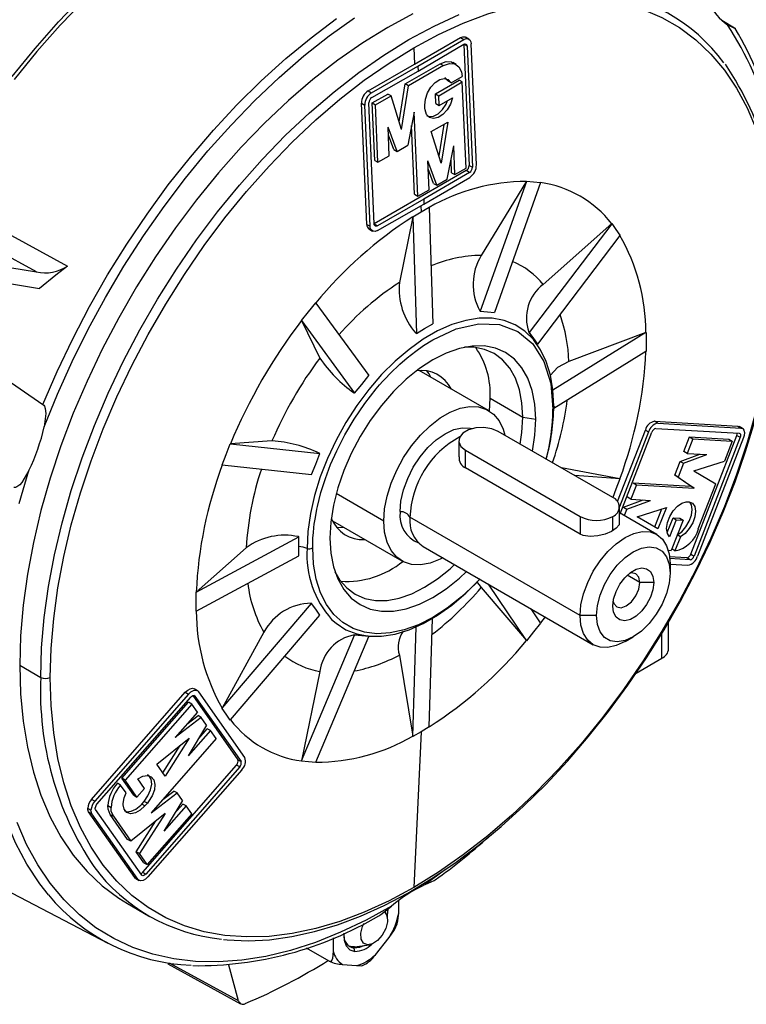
# Model space of a CAD drawing. Header units: inches. Extents: x 0 to 33, y 0 to 25.5.
# Tile 16 of 19: x 27.1 to 29.6, y 16.4 to 19.8. Entities that reach past the tile are written whole.
import ezdxf

# ---------------------------------------------------------------- set-up
doc = ezdxf.new("R2010")
doc.units = ezdxf.units.IN
doc.header["$LTSCALE"] = 3
doc.header["$MEASUREMENT"] = 0

msp = doc.modelspace()

# ---------------------------------------------------------------- linework, layer by layer
for p, q in [((29.5322, 19.7811), (29.5757, 19.7551)), ((28.4869, 19.6306), (28.6432, 19.7214)), ((28.498, 19.6241), (28.6543, 19.715)), ((28.4988, 19.6076), (28.655, 19.6985)), ((28.6432, 19.7214), (28.6543, 19.715)), ((28.6657, 19.6923), (28.6545, 19.6988)), ((28.6546, 19.6982), (28.6725, 19.2867)), ((28.6716, 19.7165), (28.6602, 19.7231)), ((28.6974, 19.2884), (28.6795, 19.7004)), ((28.4844, 19.6868), (28.4869, 19.6306)), ((28.6657, 19.6923), (28.6837, 19.2803)), ((28.3295, 19.5403), (28.4869, 19.6306)), ((28.4554, 19.5636), (28.5743, 19.6323)), ((28.5743, 19.6323), (28.5854, 19.6259)), ((28.6288, 19.6297), (28.6169, 19.6366)), ((28.3407, 19.5339), (28.498, 19.6241)), ((28.3414, 19.5174), (28.4988, 19.6076)), ((28.5854, 19.6259), (28.4665, 19.5571)), ((28.498, 19.6241), (28.4988, 19.6076)), ((28.4345, 19.4346), (28.4554, 19.5636)), ((28.4665, 19.5571), (28.4554, 19.5636)), ((28.5582, 19.5302), (28.6382, 19.5768)), ((28.5694, 19.5237), (28.6494, 19.5704)), ((28.6118, 19.568), (28.6007, 19.5744)), ((28.6118, 19.568), (28.6485, 19.5894)), ((28.6494, 19.5704), (28.6382, 19.5768)), ((28.6622, 19.2774), (28.6494, 19.5704)), ((28.3295, 19.5403), (28.3407, 19.5339)), ((28.3427, 19.499), (28.3957, 19.5293)), ((28.4068, 19.5228), (28.3957, 19.5293)), ((28.4425, 19.4089), (28.4665, 19.5571)), ((28.5597, 19.4968), (28.5582, 19.5302)), ((28.5582, 19.5302), (28.5694, 19.5237)), ((28.3244, 19.0859), (28.3065, 19.4979)), ((28.3065, 19.4979), (28.3176, 19.4915)), ((28.3496, 19.0874), (28.3316, 19.4995)), ((28.3513, 19.3037), (28.3427, 19.499)), ((28.3427, 19.499), (28.3539, 19.4926)), ((28.3539, 19.4926), (28.4068, 19.5228)), ((28.4425, 19.4089), (28.4068, 19.5228)), ((28.5597, 19.4968), (28.5708, 19.4904)), ((28.5708, 19.4904), (28.5694, 19.5237)), ((28.5708, 19.4904), (28.6157, 19.5165)), ((28.3355, 19.0795), (28.3176, 19.4915)), ((28.3624, 19.2973), (28.3539, 19.4926)), ((28.4853, 19.4678), (28.4635, 19.355)), ((28.498, 19.1819), (28.4853, 19.4678)), ((28.5223, 19.4814), (28.5219, 19.4917)), ((28.5439, 19.4014), (28.6, 19.434)), ((28.6, 19.434), (28.5775, 19.2938)), ((28.4272, 19.3342), (28.3966, 19.4169)), ((28.4009, 19.3192), (28.3966, 19.4169)), ((28.4868, 19.1883), (28.4765, 19.4221)), ((28.5775, 19.2938), (28.5439, 19.4014)), ((28.5866, 19.4262), (28.5694, 19.3196)), ((28.416, 19.3406), (28.3978, 19.3899)), ((28.416, 19.3406), (28.4272, 19.3342)), ((28.4272, 19.3342), (28.4635, 19.355)), ((28.5983, 19.24), (28.62, 19.3529)), ((28.6243, 19.2552), (28.62, 19.3529)), ((28.3513, 19.3037), (28.3624, 19.2973)), ((28.3624, 19.2973), (28.4009, 19.3192)), ((28.5623, 19.219), (28.5319, 19.3016)), ((28.5362, 19.2039), (28.5319, 19.3016)), ((28.6131, 19.2616), (28.6112, 19.3068)), ((28.6629, 19.2687), (28.3493, 19.0876)), ((28.6741, 19.2622), (28.5181, 19.1713)), ((28.5511, 19.2255), (28.5331, 19.2745)), ((28.6131, 19.2616), (28.6243, 19.2552)), ((28.6243, 19.2552), (28.6622, 19.2774)), ((28.6741, 19.2622), (28.6629, 19.2687)), ((28.6725, 19.2867), (28.6837, 19.2803)), ((28.5188, 19.1548), (28.6748, 19.2458)), ((28.5623, 19.219), (28.5983, 19.24)), ((28.8675, 19.2322), (28.7106, 18.7906)), ((28.8677, 19.2325), (28.7136, 18.9803)), ((28.9157, 19.2279), (28.7588, 18.7863)), ((28.8678, 19.2329), (28.8919, 19.2307)), ((28.8919, 19.2307), (28.916, 19.2286)), ((28.916, 19.2286), (28.9157, 19.2279)), ((28.498, 19.1819), (28.5362, 19.2039)), ((28.5511, 19.2255), (28.5623, 19.219)), ((26.9042, 19.1631), (27.3058, 18.9434)), ((28.5181, 19.1713), (28.3604, 19.0812)), ((28.4868, 19.1883), (28.498, 19.1819)), ((28.5181, 19.1713), (28.5188, 19.1548)), ((28.3612, 19.0647), (28.5188, 19.1548)), ((28.4812, 19.1121), (28.5091, 19.1282)), ((28.5082, 19.1487), (28.5091, 19.1282)), ((28.5091, 19.1282), (28.5369, 19.1443)), ((28.5369, 19.1443), (28.5369, 19.1437)), ((28.5369, 19.1437), (28.5487, 18.7473)), ((27.1999, 18.9243), (26.8502, 19.1151)), ((28.4813, 19.1118), (28.4354, 18.8885)), ((28.4813, 19.1115), (28.493, 18.7151)), ((28.3244, 19.0859), (28.3355, 19.0795)), ((28.3314, 19.0703), (28.3441, 19.063)), ((28.3496, 19.0874), (28.3604, 19.0812)), ((29.1578, 19.0882), (28.8773, 18.7179)), ((29.158, 19.0884), (28.9247, 18.8819)), ((29.1582, 19.0887), (29.1721, 19.0689)), ((29.1721, 19.0689), (29.186, 19.0491)), ((29.1856, 19.0486), (28.9052, 18.6783)), ((29.186, 19.0491), (29.1856, 19.0486)), ((27.0309, 18.9517), (27.1999, 18.9243)), ((27.3058, 18.9434), (27.2665, 18.9135)), ((27.02, 18.8989), (27.2107, 18.868)), ((27.2665, 18.9135), (27.2107, 18.868)), ((28.1263, 18.7888), (28.1504, 18.8188)), ((28.1504, 18.8188), (28.1507, 18.8184)), ((28.1507, 18.8184), (28.3312, 18.5716)), ((28.1022, 18.7588), (28.1263, 18.7888)), ((28.1024, 18.7586), (28.1646, 18.6312)), ((28.1025, 18.7584), (28.283, 18.5116)), ((28.7106, 18.7906), (28.7089, 18.7916)), ((28.7106, 18.7906), (28.7347, 18.7885)), ((28.7347, 18.7885), (28.7588, 18.7863)), ((28.493, 18.7151), (28.5209, 18.7312)), ((28.5209, 18.7312), (28.5487, 18.7473)), ((28.493, 18.7151), (28.4913, 18.7161)), ((28.8756, 18.7189), (28.8913, 18.6981)), ((28.8773, 18.7179), (28.8756, 18.7189)), ((28.8913, 18.6981), (28.8773, 18.7179)), ((28.8913, 18.6981), (28.9035, 18.6793)), ((28.8913, 18.6981), (28.9052, 18.6783)), ((29.2742, 18.718), (28.9579, 18.5221)), ((29.2744, 18.7181), (29.0122, 18.6197)), ((29.2747, 18.7183), (29.2747, 18.6861)), ((28.9052, 18.6783), (28.9035, 18.6793)), ((29.2747, 18.6861), (29.2747, 18.654)), ((26.9763, 18.641), (27.2225, 18.4735)), ((29.2742, 18.6537), (28.9606, 18.4595)), ((29.2746, 18.654), (29.2742, 18.6537)), ((28.3071, 18.5416), (28.3312, 18.5716)), ((28.7385, 18.4527), (28.5027, 18.5888)), ((28.283, 18.5116), (28.3071, 18.5416)), ((28.283, 18.5116), (28.2812, 18.5126)), ((28.7419, 18.4506), (28.744, 18.4943)), ((28.744, 18.4943), (28.8553, 18.43)), ((28.8553, 18.43), (28.8992, 18.4232)), ((29.3038, 18.4162), (29.5871, 18.3996)), ((29.315, 18.4098), (29.3038, 18.4162)), ((29.3082, 18.3918), (29.5914, 18.3752)), ((29.315, 18.4098), (29.5983, 18.3932)), ((29.5871, 18.3996), (29.5916, 18.398)), ((29.5871, 18.3996), (29.5983, 18.3932)), ((29.603, 18.3918), (29.591, 18.3987)), ((29.1615, 18.1568), (28.7718, 18.3818)), ((29.178, 18.1428), (29.2723, 18.3861)), ((29.2835, 18.3797), (29.1847, 18.125)), ((29.1871, 18.1013), (29.2948, 18.379)), ((29.2723, 18.3861), (29.2835, 18.3797)), ((29.4036, 18.3134), (29.4225, 18.3627)), ((29.4336, 18.3563), (29.4148, 18.3069)), ((29.4225, 18.3627), (29.5567, 18.3549)), ((29.4225, 18.3627), (29.4336, 18.3563)), ((29.4267, 17.9637), (29.5835, 18.3679)), ((29.4336, 18.3563), (29.5678, 18.3485)), ((29.5947, 18.3615), (29.4379, 17.9573)), ((29.606, 18.3609), (29.4492, 17.9567)), ((29.5835, 18.3679), (29.5947, 18.3615)), ((27.8461, 18.3034), (27.86, 18.3393)), ((27.86, 18.3393), (27.8604, 18.3393)), ((28.0017, 18.349), (27.8604, 18.3393)), ((27.8605, 18.3393), (28.1644, 18.3063)), ((28.6374, 18.3497), (28.6374, 18.2955)), ((29.5678, 18.3485), (29.5418, 18.2804)), ((29.5567, 18.3549), (29.5678, 18.3485)), ((27.8322, 18.2676), (27.8461, 18.3034)), ((28.1505, 18.2705), (28.1644, 18.3063)), ((28.1644, 18.3063), (28.1627, 18.3073)), ((28.6604, 18.3175), (29.0502, 18.0925)), ((28.6604, 18.2572), (28.6604, 18.3175)), ((29.3907, 18.2796), (29.4573, 18.3044)), ((29.4018, 18.2732), (29.4819, 18.303)), ((29.4148, 18.3069), (29.4036, 18.3134)), ((29.4148, 18.3069), (29.4819, 18.303)), ((27.8326, 18.2675), (28.1366, 18.2346)), ((28.1366, 18.2346), (28.1505, 18.2705)), ((29.0502, 18.0322), (28.6604, 18.2572)), ((29.1858, 18.2207), (28.9869, 18.2576)), ((29.3727, 18.2329), (29.3907, 18.2796)), ((29.4018, 18.2732), (29.3839, 18.2264)), ((29.3907, 18.2796), (29.4018, 18.2732)), ((29.437, 18.2472), (29.5418, 18.2804)), ((29.1856, 18.2208), (29.0325, 18.2313)), ((29.4268, 18.1953), (29.3727, 18.2329)), ((29.3839, 18.2264), (29.3727, 18.2329)), ((29.3839, 18.2264), (29.4379, 18.1888)), ((29.437, 18.2472), (29.5122, 18.2036)), ((29.186, 18.2208), (29.1721, 18.1849)), ((29.2416, 18.2002), (29.2225, 18.151)), ((29.2305, 18.2067), (29.4268, 18.1953)), ((29.2305, 18.2067), (29.2416, 18.2002)), ((29.2416, 18.2002), (29.4379, 18.1888)), ((29.4379, 18.1888), (29.4268, 18.1953)), ((29.4525, 18.0503), (29.5122, 18.2036)), ((28.382, 18.0764), (28.2202, 18.1699)), ((29.1721, 18.1849), (29.1613, 18.157)), ((29.2225, 18.151), (29.2114, 18.1574)), ((29.1846, 18.0673), (29.1846, 18.1247)), ((29.1982, 18.1238), (29.2649, 18.1485)), ((29.1982, 18.1238), (29.2094, 18.1173)), ((29.2094, 18.1173), (29.2896, 18.1471)), ((29.2225, 18.151), (29.2896, 18.1471)), ((29.2444, 18.0915), (29.3437, 18.1228)), ((29.3437, 18.1228), (29.3153, 18.0504)), ((29.4144, 18.1419), (29.4215, 18.1415)), ((29.0502, 17.755), (28.4711, 18.0893)), ((29.0502, 18.0925), (29.0502, 18.0322)), ((29.1615, 18.0443), (29.1615, 18.0925)), ((29.3116, 18.0309), (29.1846, 18.1042)), ((29.2094, 18.1173), (29.2006, 18.095)), ((29.3153, 18.0504), (29.2444, 18.0915)), ((29.3042, 18.0568), (29.3281, 18.1179)), ((28.2075, 18.0773), (28.4432, 17.9412)), ((28.2215, 18.0555), (28.2475, 18.0542)), ((29.3468, 18.0375), (29.3664, 18.0876)), ((29.3776, 18.0811), (29.3548, 18.0231)), ((29.4005, 18.0798), (29.3599, 17.9764)), ((29.3664, 18.0876), (29.3893, 18.0862)), ((29.3664, 18.0876), (29.3776, 18.0811)), ((29.3776, 18.0811), (29.4005, 18.0798)), ((29.3893, 18.0862), (29.4005, 18.0798)), ((27.744, 17.8346), (28.0932, 18.0226)), ((28.0932, 18.0226), (28.0915, 18.0236)), ((28.0932, 17.9905), (28.0932, 18.0226)), ((29.3917, 18.0231), (29.373, 17.9756)), ((29.3917, 18.0231), (29.3807, 18.0294)), ((28.0932, 17.9583), (28.0932, 17.9905)), ((28.516, 17.9902), (29.095, 17.6559)), ((27.9142, 17.9859), (27.744, 17.8346)), ((27.744, 17.7703), (28.0932, 17.9583)), ((29.3471, 17.9771), (29.3599, 17.9764)), ((29.4132, 17.9511), (29.3531, 17.9546)), ((29.373, 17.9756), (29.3621, 17.9819)), ((29.4267, 17.9637), (29.4379, 17.9573)), ((29.4244, 17.9447), (29.3547, 17.9488)), ((29.3564, 17.9318), (29.3564, 17.8997)), ((29.3564, 17.9304), (29.4173, 17.9268)), ((29.4244, 17.9447), (29.4132, 17.9511)), ((29.2534, 17.8675), (29.2106, 17.8922)), ((28.6981, 17.8705), (28.7136, 17.8501)), ((28.8675, 17.6699), (28.7385, 17.8617)), ((29.3007, 17.8675), (29.2534, 17.8675)), ((27.7435, 17.8344), (27.744, 17.8346)), ((27.7435, 17.8022), (27.7435, 17.8344)), ((28.7136, 17.8501), (28.8675, 17.6699)), ((27.7435, 17.7701), (27.7435, 17.8022)), ((27.8326, 17.4397), (28.1366, 17.7964)), ((28.1366, 17.7964), (28.1349, 17.7974)), ((28.1505, 17.7766), (28.1366, 17.7964)), ((27.8605, 17.4001), (28.1644, 17.7568)), ((28.1644, 17.7568), (28.1505, 17.7766)), ((28.9157, 17.7299), (28.8833, 17.7781)), ((29.1059, 17.755), (29.0502, 17.755)), ((28.5369, 17.3768), (28.5483, 17.7454)), ((28.916, 17.7295), (28.8919, 17.6995)), ((28.9313, 17.7504), (28.9157, 17.7299)), ((29.3516, 17.6422), (29.3516, 17.7342)), ((27.9739, 17.699), (27.8326, 17.4397)), ((28.1025, 17.2604), (28.283, 17.6884)), ((28.3071, 17.6862), (28.2812, 17.6894)), ((28.283, 17.6884), (28.2812, 17.6894)), ((28.3071, 17.6862), (28.283, 17.6884)), ((28.4813, 17.3446), (28.4927, 17.7165)), ((28.8919, 17.6995), (28.8678, 17.6695)), ((29.3286, 17.61), (29.3286, 17.6952)), ((28.1507, 17.2561), (28.3312, 17.6841)), ((28.3295, 17.6851), (28.3071, 17.6862)), ((28.3312, 17.6841), (28.3071, 17.6862)), ((28.3312, 17.6841), (28.3295, 17.6851)), ((28.8677, 17.6696), (28.8675, 17.6699)), ((29.2033, 17.6666), (29.2312, 17.6827)), ((28.4354, 17.6206), (28.4812, 17.3446)), ((27.1432, 17.5863), (27.215, 17.5449)), ((29.2409, 17.5594), (29.3286, 17.61)), ((28.1646, 17.5653), (28.1024, 17.2604)), ((27.3877, 17.1299), (27.7068, 17.4943)), ((27.718, 17.4879), (27.3988, 17.1235)), ((27.7068, 17.4943), (27.718, 17.4879)), ((27.7486, 17.4994), (27.7374, 17.5059)), ((27.9093, 17.2727), (27.7525, 17.4958)), ((27.4059, 17.1135), (27.7251, 17.4779)), ((27.4904, 17.2016), (27.7174, 17.4606)), ((27.7286, 17.4542), (27.5016, 17.1952)), ((27.7286, 17.4542), (27.7174, 17.4606)), ((27.748, 17.4269), (27.7286, 17.4542)), ((27.7319, 17.4829), (27.8854, 17.2646)), ((27.7397, 17.4813), (27.7361, 17.4833)), ((27.7397, 17.4813), (27.8965, 17.2581)), ((27.748, 17.4269), (27.6723, 17.3405)), ((27.8321, 17.4392), (27.8326, 17.4397)), ((27.8461, 17.4194), (27.8322, 17.4392)), ((27.86, 17.3996), (27.8461, 17.4194)), ((27.7612, 17.4082), (27.6723, 17.3405)), ((27.7116, 17.3853), (27.75, 17.4146)), ((27.7612, 17.4082), (27.75, 17.4146)), ((27.7794, 17.3823), (27.7612, 17.4082)), ((27.7794, 17.3823), (27.7169, 17.2774)), ((27.7926, 17.3637), (27.7169, 17.2774)), ((27.7525, 17.3372), (27.7814, 17.3702)), ((27.7926, 17.3637), (27.7814, 17.3702)), ((27.8117, 17.3365), (27.7926, 17.3637)), ((28.5091, 17.3601), (28.4812, 17.344)), ((28.5091, 17.3601), (28.4844, 16.8301)), ((28.5369, 17.3762), (28.5091, 17.3601)), ((27.8117, 17.3365), (27.5901, 17.0839)), ((27.6103, 17.249), (27.7205, 17.3384)), ((27.7205, 17.3384), (27.6386, 17.2089)), ((28.4812, 17.3441), (28.4812, 17.3446)), ((27.6306, 17.2202), (27.6893, 17.3131)), ((27.8854, 17.2646), (27.8965, 17.2581)), ((28.1022, 17.2597), (28.1024, 17.2604)), ((28.1263, 17.2576), (28.1022, 17.2597)), ((28.1504, 17.2554), (28.1263, 17.2576)), ((27.5618, 16.8823), (27.881, 17.2467)), ((27.8921, 17.2402), (27.5729, 16.8759)), ((27.899, 17.2304), (27.5798, 16.866)), ((27.6386, 17.2089), (27.6103, 17.249)), ((27.8921, 17.2402), (27.881, 17.2467)), ((27.4868, 17.1783), (27.4757, 17.1848)), ((27.5311, 17.1442), (27.4904, 17.2016)), ((27.5016, 17.1952), (27.4904, 17.2016)), ((27.5422, 17.1377), (27.5016, 17.1952)), ((27.5681, 17.1672), (27.5453, 17.1994)), ((27.5055, 17.1519), (27.4868, 17.1783)), ((27.5681, 17.1672), (27.5422, 17.1377)), ((27.5901, 17.0839), (27.6788, 17.1517)), ((27.6298, 17.1292), (27.6677, 17.1581)), ((27.6788, 17.1517), (27.6677, 17.1581)), ((27.6968, 17.126), (27.6788, 17.1517)), ((27.3988, 17.1235), (27.3877, 17.1299)), ((27.5311, 17.1442), (27.5422, 17.1377)), ((27.5584, 17.114), (27.5664, 17.1231)), ((27.5776, 17.1167), (27.5664, 17.1231)), ((27.6968, 17.126), (27.634, 17.0211)), ((27.3746, 17.0994), (27.3858, 17.093)), ((27.5346, 16.8643), (27.3778, 17.0874)), ((27.3778, 17.0874), (27.3889, 17.081)), ((27.5585, 16.8724), (27.4017, 17.0955)), ((27.443, 17.1085), (27.4541, 17.1021)), ((27.5696, 17.1076), (27.5584, 17.114)), ((27.5776, 17.1167), (27.5696, 17.1076)), ((27.7097, 17.1075), (27.634, 17.0211)), ((27.6702, 17.0815), (27.6986, 17.1139)), ((27.7097, 17.1075), (27.6986, 17.1139)), ((27.7286, 17.0804), (27.7097, 17.1075)), ((27.5458, 16.8578), (27.3889, 17.081)), ((27.5104, 16.9938), (27.4508, 17.0785)), ((27.4508, 17.0785), (27.4619, 17.0721)), ((27.4619, 17.0721), (27.5216, 16.9873)), ((27.638, 17.082), (27.5216, 16.9873)), ((27.54, 16.9515), (27.6065, 17.0564)), ((27.638, 17.082), (27.5512, 16.9451)), ((27.7286, 17.0804), (27.5772, 16.9078)), ((27.5216, 16.9873), (27.5104, 16.9938)), ((27.5661, 16.9142), (27.54, 16.9515)), ((27.5512, 16.9451), (27.54, 16.9515)), ((26.8892, 16.9297), (27.4429, 16.6409)), ((27.5772, 16.9078), (27.5512, 16.9451)), ((27.5661, 16.9142), (27.5772, 16.9078)), ((28.5919, 16.8917), (28.5234, 16.8398)), ((27.5346, 16.8643), (27.5458, 16.8578)), ((27.5384, 16.8607), (27.5496, 16.8543)), ((27.5618, 16.8823), (27.5729, 16.8759)), ((28.4329, 16.7424), (28.4329, 16.7859)), ((27.5102, 16.7751), (27.582, 16.7337)), ((28.3919, 16.7369), (28.3867, 16.7495)), ((28.4009, 16.6599), (28.4185, 16.6862)), ((28.2102, 16.6585), (28.2102, 16.6138)), ((28.3535, 16.601), (28.4009, 16.6599)), ((28.1963, 16.5792), (28.1195, 16.6235)), ((28.2812, 16.6232), (28.2728, 16.628)), ((28.2839, 16.6128), (28.2812, 16.6232)), ((28.2828, 16.6283), (28.3331, 16.6352)), ((27.647, 16.57), (27.8951, 16.4345)), ((27.8876, 16.4449), (27.6531, 16.573)), ((27.8876, 16.4449), (27.8551, 16.5661)), ((28.2422, 16.5683), (28.2895, 16.5641))]:
    msp.add_line(p, q)
at = {"flags": 128}
for points in [[(27.1176, 19.5889), (27.1954, 19.6843), (27.2758, 19.7754), (27.3585, 19.8618), (27.4431, 19.9432), (27.5295, 20.0191), (27.617, 20.0894), (27.7055, 20.1537), (27.7946, 20.2117), (27.8838, 20.2632), (27.9728, 20.308), (28.0613, 20.3459), (28.1489, 20.3768), (28.2352, 20.4004), (28.3199, 20.4169), (28.4026, 20.4259), (28.483, 20.4276), (28.5608, 20.422), (28.6355, 20.4089), (28.7071, 20.3886), (28.775, 20.361), (28.8391, 20.3263), (28.8897, 20.2918)], [(28.8373, 20.3043), (28.8291, 20.3094), (28.7656, 20.3437), (28.6984, 20.371), (28.6276, 20.3911), (28.5535, 20.4041), (28.4766, 20.4097), (28.397, 20.408), (28.3151, 20.399), (28.2313, 20.3828), (28.1458, 20.3593), (28.0591, 20.3287), (27.9715, 20.2912), (27.8834, 20.2469), (27.795, 20.1959), (27.7069, 20.1384), (27.6193, 20.0748), (27.5325, 20.0053), (27.4471, 19.9301), (27.3633, 19.8495), (27.2814, 19.764), (27.2018, 19.6738), (27.1248, 19.5793)], [(28.4844, 19.6868), (28.5688, 19.7322), (28.6528, 19.7707), (28.736, 19.8022), (28.8181, 19.8265), (28.8986, 19.8434), (28.9772, 19.853), (29.0534, 19.8551), (29.1271, 19.8498), (29.1977, 19.8371), (29.265, 19.817), (29.3286, 19.7897), (29.3884, 19.7552), (29.4439, 19.7137), (29.4949, 19.6655), (29.5412, 19.6107), (29.5826, 19.5496), (29.6189, 19.4824), (29.6499, 19.4096), (29.6754, 19.3314), (29.6954, 19.2482), (29.7098, 19.1603), (29.7184, 19.0683), (29.7213, 18.9725)], [(28.4815, 19.8021), (28.396, 19.7561), (28.3105, 19.7034), (28.2254, 19.6441), (28.1411, 19.5787), (28.058, 19.5073), (27.9764, 19.4304), (27.8969, 19.3482), (27.8196, 19.2612), (27.7451, 19.1697), (27.6735, 19.0743), (27.6054, 18.9752), (27.5409, 18.8731), (27.4804, 18.7683), (27.4242, 18.6614), (27.3725, 18.5529), (27.3256, 18.4432), (27.2837, 18.3329), (27.2469, 18.2225), (27.2156, 18.1125), (27.1897, 18.0034), (27.1694, 17.8957), (27.1549, 17.79), (27.1461, 17.6867), (27.1432, 17.5863)], [(27.215, 17.5449), (27.2179, 17.6453), (27.2266, 17.7486), (27.2412, 17.8543), (27.2614, 17.962), (27.2873, 18.0711), (27.3187, 18.1811), (27.3554, 18.2915), (27.3973, 18.4018), (27.4442, 18.5115), (27.4959, 18.62), (27.5522, 18.7269), (27.6126, 18.8317), (27.6771, 18.9338), (27.7453, 19.0328), (27.8168, 19.1283), (27.8914, 19.2198), (27.9686, 19.3068), (28.0482, 19.389), (28.1297, 19.4659), (28.2128, 19.5373), (28.2971, 19.6027), (28.3822, 19.662), (28.4677, 19.7147), (28.5532, 19.7607), (28.6383, 19.7997)], [(27.2225, 18.4735), (27.2708, 18.5858), (27.3237, 18.6969), (27.3809, 18.8064), (27.4424, 18.9139), (27.5077, 19.019), (27.5766, 19.1211), (27.6489, 19.22), (27.7242, 19.315), (27.8022, 19.406), (27.8826, 19.4924), (27.9651, 19.574), (28.0493, 19.6503), (28.1349, 19.7211), (28.2215, 19.7861)], [(27.227, 18.3968), (27.2722, 18.5087), (27.3221, 18.6197), (27.3765, 18.7295), (27.4352, 18.8375), (27.4979, 18.9433), (27.5644, 19.0464), (27.6344, 19.1465), (27.7076, 19.243), (27.7837, 19.3356), (27.8624, 19.4239), (27.9432, 19.5075), (28.026, 19.5861), (28.1104, 19.6593), (28.1959, 19.7269), (28.2823, 19.7885)], [(29.5757, 19.7551), (29.5776, 19.7538), (29.5789, 19.7527), (29.5787, 19.752), (29.5741, 19.753), (29.552, 19.7648)], [(28.6432, 19.7214), (28.6511, 19.7244), (28.6584, 19.7239), (28.6602, 19.7226)], [(28.6543, 19.715), (28.6623, 19.718), (28.6695, 19.7175), (28.6752, 19.7135), (28.6786, 19.7064), (28.6795, 19.7004)], [(28.655, 19.6985), (28.6584, 19.6998), (28.6615, 19.6995), (28.6639, 19.6978), (28.6653, 19.6949), (28.6657, 19.6923)], [(27.2475, 17.5444), (27.2504, 17.6435), (27.259, 17.7455), (27.2733, 17.8499), (27.2933, 17.9562), (27.3189, 18.0639), (27.3499, 18.1725), (27.3861, 18.2816), (27.4275, 18.3905), (27.4739, 18.4988), (27.5249, 18.6059), (27.5804, 18.7115), (27.6401, 18.8149), (27.7038, 18.9158), (27.7711, 19.0136), (27.8417, 19.1078), (27.9153, 19.1981), (27.9916, 19.284), (28.0702, 19.3652), (28.1507, 19.4412), (28.2327, 19.5116), (28.316, 19.5762), (28.4, 19.6347), (28.4844, 19.6868)], [(28.5743, 19.6323), (28.5943, 19.6399), (28.6124, 19.6385), (28.6171, 19.6352)], [(28.5854, 19.6259), (28.6054, 19.6334), (28.6236, 19.6321), (28.6377, 19.622), (28.6464, 19.6044), (28.6485, 19.5894)], [(28.5219, 19.4917), (28.5238, 19.512), (28.5308, 19.5332), (28.5422, 19.5528), (28.5567, 19.5686), (28.5727, 19.5788), (28.5882, 19.5824), (28.6016, 19.5788), (28.6118, 19.568)], [(28.6007, 19.5744), (28.591, 19.5849), (28.5902, 19.5852)], [(28.6157, 19.5165), (28.6088, 19.4954), (28.5974, 19.4758), (28.5829, 19.4599), (28.567, 19.4496), (28.5514, 19.446), (28.538, 19.4495), (28.5281, 19.4597), (28.5229, 19.4755), (28.5223, 19.4814)], [(28.5273, 19.4567), (28.5358, 19.4528), (28.5509, 19.4542), (28.5669, 19.4625), (28.582, 19.4767), (28.5944, 19.4954), (28.5991, 19.5068)], [(28.3612, 19.0647), (28.353, 19.0617), (28.3457, 19.0623), (28.3399, 19.0664), (28.3364, 19.0735), (28.3355, 19.0795)], [(28.3604, 19.0812), (28.357, 19.0799), (28.3539, 19.0802), (28.3514, 19.0819), (28.35, 19.0849), (28.3496, 19.0874)], [(29.7213, 18.9725), (29.7184, 18.8733), (29.7098, 18.7713), (29.6954, 18.6669), (29.6754, 18.5606), (29.6499, 18.4529), (29.6189, 18.3443), (29.5826, 18.2353), (29.5412, 18.1264), (29.4949, 18.0181), (29.4439, 17.9109), (29.3884, 17.8054), (29.3286, 17.7019), (29.265, 17.6011), (29.1977, 17.5033), (29.1271, 17.409), (29.0534, 17.3187), (28.9772, 17.2328), (28.8986, 17.1517), (28.8181, 17.0757), (28.736, 17.0052), (28.6528, 16.9406), (28.5688, 16.8821), (28.4844, 16.8301)], [(28.786, 18.7605), (28.7508, 18.7664), (28.7072, 18.7666), (28.6614, 18.7594), (28.6139, 18.7449), (28.5654, 18.7235), (28.5167, 18.6953), (28.4682, 18.6608), (28.4207, 18.6204), (28.3749, 18.5747), (28.3313, 18.5242), (28.2905, 18.4697), (28.2531, 18.4119), (28.2196, 18.3516), (28.1905, 18.2896), (28.1661, 18.2267), (28.1468, 18.1638), (28.1328, 18.1018), (28.1243, 18.0414), (28.1215, 17.9835)], [(28.9606, 18.4679), (28.9578, 18.5225), (28.9493, 18.5731), (28.9353, 18.619), (28.916, 18.6596), (28.8916, 18.6943), (28.8625, 18.7227), (28.829, 18.7444), (28.7916, 18.759), (28.786, 18.7605)], [(28.1402, 17.985), (28.1404, 18.0019), (28.1412, 18.0191), (28.1425, 18.0365), (28.1443, 18.0542), (28.1458, 18.0661), (28.1482, 18.0829), (28.1516, 18.1023), (28.1544, 18.1169), (28.1565, 18.1267), (28.1684, 18.1737), (28.1833, 18.2211), (28.2012, 18.2685), (28.222, 18.3155), (28.2494, 18.3694), (28.2811, 18.423), (28.3174, 18.4764), (28.3567, 18.5266), (28.3676, 18.5395), (28.3787, 18.552), (28.39, 18.5643), (28.4015, 18.5762), (28.4041, 18.5789), (28.4367, 18.6102), (28.462, 18.6322), (28.4908, 18.6548), (28.5177, 18.6738), (28.5491, 18.6933), (28.6289, 18.7302), (28.7056, 18.7477), (28.7763, 18.7448), (28.8382, 18.7219), (28.8891, 18.6797), (28.9269, 18.6199), (28.9501, 18.5447), (28.958, 18.4571)], [(28.8992, 18.4232), (28.8962, 18.4743), (28.8873, 18.521), (28.8726, 18.5625), (28.8523, 18.5983), (28.8269, 18.6276), (28.7967, 18.6499), (28.7622, 18.6649), (28.7241, 18.6723), (28.6831, 18.672), (28.6397, 18.6639), (28.5948, 18.6483), (28.5491, 18.6254), (28.5034, 18.5956), (28.4585, 18.5593), (28.4151, 18.5173), (28.374, 18.4702), (28.3359, 18.4188), (28.3015, 18.364), (28.2713, 18.3069), (28.2459, 18.2482), (28.2256, 18.1891), (28.2109, 18.1305), (28.2019, 18.0734), (28.1989, 18.0189)], [(28.8553, 18.43), (28.8524, 18.4787), (28.8439, 18.5233), (28.8299, 18.5629), (28.8106, 18.597), (28.7863, 18.625), (28.7575, 18.6463), (28.7246, 18.6606), (28.6883, 18.6677), (28.6568, 18.668)], [(29.0122, 18.6197), (28.9732, 18.599), (28.9493, 18.573)], [(28.5427, 18.5657), (28.5362, 18.5771), (28.5287, 18.5875)], [(27.2225, 18.4735), (27.2249, 18.4712), (27.2274, 18.4672), (27.2302, 18.4596), (27.2324, 18.4428), (27.227, 18.3968)], [(28.382, 18.0764), (28.3849, 18.1178), (28.3934, 18.1613), (28.4072, 18.2057), (28.4261, 18.2499), (28.4494, 18.2927), (28.4766, 18.3329), (28.507, 18.3693), (28.5396, 18.4011), (28.5736, 18.4273), (28.6081, 18.4472), (28.6421, 18.4603), (28.6747, 18.4662), (28.705, 18.4647), (28.7322, 18.456), (28.7556, 18.4402), (28.7745, 18.4177), (28.7883, 18.3893), (28.7942, 18.3689)], [(28.9606, 18.4679), (28.9617, 18.4666), (28.9623, 18.4652), (28.9626, 18.4637), (28.9624, 18.4623), (28.9619, 18.4608), (28.9609, 18.4595), (28.9596, 18.4582), (28.958, 18.4571)], [(28.8468, 18.3385), (28.8524, 18.378), (28.8553, 18.43)], [(27.8362, 16.6533), (27.8492, 16.6515), (27.9203, 16.6487), (27.9937, 16.6525), (28.069, 16.6628), (28.146, 16.6798), (28.2243, 16.7032), (28.3035, 16.733), (28.3835, 16.7691), (28.4637, 16.8112), (28.5439, 16.8593), (28.6238, 16.9131), (28.703, 16.9725), (28.7812, 17.037), (28.8581, 17.1066), (28.9335, 17.1808), (29.0069, 17.2594), (29.0782, 17.3421), (29.147, 17.4285), (29.213, 17.5183), (29.276, 17.6112), (29.3358, 17.7067), (29.392, 17.8044), (29.4446, 17.9041), (29.4931, 18.0052), (29.5376, 18.1073), (29.5777, 18.2101), (29.6133, 18.3132), (29.6443, 18.4161)], [(28.4377, 18.1086), (28.4407, 18.1448), (28.4494, 18.183), (28.4635, 18.2217), (28.4826, 18.2595), (28.5058, 18.2949), (28.5322, 18.3265), (28.561, 18.3531), (28.5908, 18.3738), (28.6207, 18.3876), (28.6494, 18.3941), (28.6759, 18.3931), (28.6838, 18.3911)], [(28.7718, 18.3818), (28.7494, 18.3909), (28.723, 18.395), (28.6957, 18.3936), (28.6709, 18.3869), (28.6516, 18.3758), (28.6401, 18.3614), (28.6377, 18.3457), (28.6447, 18.3305), (28.6604, 18.3175)], [(28.8879, 18.3148), (28.8962, 18.3687), (28.8992, 18.4232)], [(29.5983, 18.3932), (29.6041, 18.3911), (29.6079, 18.3856), (29.6093, 18.3775), (29.6082, 18.3677), (29.606, 18.3609)], [(29.5835, 18.3679), (29.5847, 18.3723), (29.5848, 18.3756)], [(29.5914, 18.3752), (29.5939, 18.3743), (29.5955, 18.372), (29.5961, 18.3686), (29.5956, 18.3644), (29.5947, 18.3615)], [(27.1749, 18.2487), (27.1508, 18.2082), (27.1434, 18.2), (27.1336, 18.1925), (27.1293, 18.1907), (27.1248, 18.1903), (27.1231, 18.1908)], [(27.1413, 18.1366), (27.1749, 18.2487)], [(29.3447, 18.0516), (29.3478, 18.0712), (29.3556, 18.0918), (29.3673, 18.1112), (29.3816, 18.127), (29.3969, 18.1377), (29.4115, 18.1419), (29.4144, 18.1419)], [(29.3805, 18.0295), (29.3959, 18.0405), (29.4101, 18.0566), (29.4217, 18.0761), (29.4293, 18.0967), (29.432, 18.1162), (29.4296, 18.1323), (29.4242, 18.1405)], [(29.4215, 18.1415), (29.433, 18.1373), (29.4405, 18.1265), (29.4432, 18.1106), (29.4407, 18.0912), (29.4333, 18.0705), (29.4219, 18.051), (29.4077, 18.0347), (29.3917, 18.0231)], [(28.583, 17.9515), (28.5736, 17.9467), (28.5396, 17.9337), (28.507, 17.9278), (28.4766, 17.9292), (28.4494, 17.9379), (28.4261, 17.9538), (28.4072, 17.9762), (28.3934, 18.0047), (28.3849, 18.0384), (28.382, 18.0764)], [(29.1835, 18.0705), (29.1832, 18.0641), (29.1735, 18.0525), (29.1566, 18.0416), (29.1353, 18.0325), (29.1109, 18.0259), (29.0847, 18.0236), (29.0603, 18.0276), (29.0502, 18.0322)], [(29.0502, 17.755), (29.0531, 17.7912), (29.0618, 17.8294), (29.076, 17.8681), (29.095, 17.9059), (29.1182, 17.9413), (29.1447, 17.9729), (29.1734, 17.9996), (29.2033, 18.0202), (29.2332, 18.0341), (29.2619, 18.0406), (29.2884, 18.0395), (29.3116, 18.0309), (29.3306, 18.0151), (29.3448, 17.9927), (29.3535, 17.9646), (29.3564, 17.9318)], [(29.3548, 18.0231), (29.3473, 18.0338), (29.3447, 18.0516)], [(28.1989, 18.0189), (28.2019, 17.9679), (28.2109, 17.9212), (28.2256, 17.8796), (28.2459, 17.8439), (28.2713, 17.8146), (28.3015, 17.7922), (28.3359, 17.7773), (28.374, 17.7699), (28.4151, 17.7702), (28.4585, 17.7782), (28.5034, 17.7938), (28.5491, 17.8167), (28.5948, 17.8466), (28.6397, 17.8828), (28.6635, 17.905)], [(29.1059, 17.755), (29.109, 17.789), (29.1183, 17.8249), (29.1332, 17.861), (29.153, 17.8953), (29.1768, 17.9263), (29.2033, 17.9523), (29.2311, 17.972), (29.259, 17.9845), (29.2855, 17.989), (29.3092, 17.9855), (29.3291, 17.9741), (29.344, 17.9553), (29.3533, 17.93), (29.3564, 17.8997)], [(28.7089, 17.8788), (28.6941, 17.8633), (28.6469, 17.8191), (28.5984, 17.7808), (28.5491, 17.7489), (28.4998, 17.7239), (28.4512, 17.7061), (28.4041, 17.6959), (28.3591, 17.6933), (28.3168, 17.6984), (28.2779, 17.7111), (28.243, 17.7313), (28.2126, 17.7586), (28.187, 17.7926), (28.1667, 17.8329), (28.1521, 17.8789), (28.1432, 17.9298), (28.1402, 17.985)], [(28.2159, 17.9043), (28.2319, 17.8772), (28.2562, 17.8493), (28.285, 17.828), (28.3179, 17.8137), (28.3542, 17.8066), (28.3934, 17.8069), (28.4348, 17.8146), (28.4776, 17.8295), (28.5212, 17.8514), (28.5648, 17.8799), (28.6077, 17.9144), (28.6229, 17.9284)], [(29.3564, 17.8997), (29.3533, 17.8657), (29.344, 17.8297), (29.3291, 17.7937), (29.3092, 17.7593), (29.2855, 17.7284), (29.259, 17.7024), (29.2311, 17.6827), (29.2033, 17.6702), (29.1768, 17.6656), (29.153, 17.6691), (29.1332, 17.6806), (29.1183, 17.6994), (29.109, 17.7246), (29.1059, 17.755)], [(29.1615, 17.7872), (29.1644, 17.8114), (29.1726, 17.837), (29.1856, 17.8618), (29.2022, 17.8837), (29.2212, 17.9012), (29.241, 17.9126), (29.26, 17.9171), (29.2767, 17.9144), (29.2897, 17.9046), (29.2979, 17.8885), (29.3007, 17.8675)], [(29.2534, 17.8675), (29.2499, 17.8858), (29.2399, 17.8973), (29.225, 17.9001), (29.2181, 17.8987)], [(28.2043, 17.7422), (28.2196, 17.7287), (28.2531, 17.707), (28.2905, 17.6924), (28.3313, 17.685), (28.3749, 17.6849), (28.4207, 17.6921), (28.4682, 17.7065), (28.5167, 17.7279), (28.5654, 17.7561), (28.6139, 17.7906), (28.6614, 17.831), (28.7072, 17.8767), (28.7102, 17.88)], [(29.3007, 17.8675), (29.2979, 17.8432), (29.2897, 17.8177), (29.2767, 17.7929), (29.26, 17.7709), (29.241, 17.7535), (29.2212, 17.7421), (29.2022, 17.7375), (29.1856, 17.7403), (29.1726, 17.7501), (29.1644, 17.7661), (29.1615, 17.7872)], [(29.1628, 17.803), (29.165, 17.7962), (29.175, 17.7847), (29.1899, 17.7818), (29.2075, 17.788), (29.225, 17.8021), (29.2399, 17.8222), (29.2499, 17.8452), (29.2534, 17.8675)], [(29.2033, 17.6666), (29.2033, 17.6666), (29.1734, 17.6527), (29.1447, 17.6462), (29.1182, 17.6473), (29.095, 17.6559), (29.076, 17.6717), (29.0618, 17.6941), (29.0531, 17.7222), (29.0502, 17.755)], [(27.1432, 17.5863), (27.1461, 17.4892), (27.1549, 17.396), (27.1694, 17.3071), (27.1897, 17.2228), (27.2156, 17.1436), (27.2469, 17.0698), (27.2837, 17.0018), (27.3256, 16.9399), (27.3725, 16.8844), (27.4242, 16.8355), (27.4804, 16.7935), (27.5102, 16.7751)], [(27.2411, 16.8046), (27.2117, 16.8422), (27.1677, 16.909), (27.1293, 16.9822), (27.0964, 17.0614), (27.0693, 17.1462), (27.0481, 17.2363), (27.0329, 17.3313), (27.0238, 17.4307), (27.0207, 17.5342)], [(28.4844, 16.8301), (28.4, 16.7847), (28.316, 16.7461), (28.2327, 16.7147), (28.1507, 16.6904), (28.0702, 16.6734), (27.9916, 16.6638), (27.9153, 16.6617), (27.8417, 16.667), (27.7711, 16.6797), (27.7038, 16.6998), (27.6401, 16.7272), (27.5804, 16.7616), (27.5249, 16.8031), (27.4739, 16.8514), (27.4275, 16.9062), (27.3861, 16.9673), (27.3499, 17.0344), (27.3189, 17.1073), (27.2933, 17.1855), (27.2733, 17.2687), (27.259, 17.3565), (27.2504, 17.4486), (27.2475, 17.5444)], [(27.7068, 17.4943), (27.7149, 17.5017), (27.7234, 17.5063), (27.7314, 17.5076), (27.7373, 17.5057)], [(27.718, 17.4879), (27.726, 17.4953), (27.7345, 17.4999), (27.7426, 17.5012), (27.7492, 17.499), (27.7525, 17.4958)], [(27.7251, 17.4779), (27.7285, 17.481), (27.7321, 17.483), (27.7355, 17.4835), (27.7383, 17.4826), (27.7397, 17.4813)], [(27.5453, 17.1994), (27.5621, 17.2086), (27.578, 17.2112), (27.5911, 17.207), (27.5999, 17.1965), (27.6035, 17.1808), (27.6015, 17.1618), (27.5941, 17.1415), (27.5821, 17.1222), (27.5776, 17.1167)], [(27.5664, 17.1231), (27.5796, 17.1416), (27.5886, 17.1618), (27.5924, 17.1816), (27.5905, 17.1985), (27.5832, 17.2108), (27.5781, 17.2135)], [(27.4956, 17.1153), (27.4988, 17.1349), (27.5055, 17.1519)], [(27.3778, 17.0874), (27.375, 17.0945), (27.3746, 17.0994)], [(27.3889, 17.081), (27.3861, 17.0881), (27.3858, 17.093)], [(27.4017, 17.0955), (27.4005, 17.0985), (27.4004, 17.1006)], [(27.4508, 17.0785), (27.4438, 17.0963), (27.443, 17.1085)], [(27.4619, 17.0721), (27.455, 17.0899), (27.4541, 17.1021)], [(27.5696, 17.1076), (27.5537, 17.0929), (27.5369, 17.0838), (27.5211, 17.0811), (27.508, 17.0854), (27.4992, 17.0959), (27.4956, 17.1116), (27.4956, 17.1153)], [(27.4987, 17.0916), (27.5069, 17.0879), (27.5223, 17.0891), (27.539, 17.0969), (27.5552, 17.1105), (27.5584, 17.114)], [(28.4089, 16.7668), (28.3219, 16.7189), (28.2353, 16.6776), (28.1493, 16.6433), (28.0644, 16.6159), (27.9808, 16.5956), (27.899, 16.5825), (27.8193, 16.5767), (27.742, 16.5781), (27.6675, 16.5868), (27.596, 16.6028), (27.5278, 16.6259), (27.4633, 16.656), (27.4028, 16.6931), (27.3464, 16.737), (27.2944, 16.7875), (27.247, 16.8444), (27.2044, 16.9075), (27.1669, 16.9764), (27.1345, 17.0509)], [(27.5385, 16.8609), (27.5378, 16.8611), (27.5346, 16.8643)], [(27.5798, 16.866), (27.5718, 16.8586), (27.5633, 16.854), (27.5554, 16.8526), (27.5489, 16.8547), (27.5458, 16.8578)], [(27.5729, 16.8759), (27.5696, 16.8727), (27.566, 16.8708), (27.5626, 16.8702), (27.5599, 16.8711), (27.5585, 16.8724)], [(28.5234, 16.8398), (28.5537, 16.8539), (28.5574, 16.8564)], [(28.3648, 16.734), (28.372, 16.738), (28.4089, 16.7668)], [(28.3941, 16.729), (28.3964, 16.7446), (28.3966, 16.7571)], [(28.384, 16.7477), (28.3854, 16.7465), (28.3933, 16.7327), (28.3945, 16.713), (28.3888, 16.6903), (28.3772, 16.6681)], [(28.4182, 16.6863), (28.4272, 16.7068), (28.43, 16.7165)], [(28.4301, 16.7165), (28.4328, 16.7351), (28.4329, 16.7424)], [(28.3772, 16.6681), (28.3613, 16.6498), (28.3436, 16.6382), (28.3267, 16.635), (28.3134, 16.6407), (28.3055, 16.6545), (28.3043, 16.6743), (28.3099, 16.697), (28.315, 16.7082)], [(28.2467, 16.6746), (28.2477, 16.6507), (28.2547, 16.6314), (28.2671, 16.6184), (28.2839, 16.6128)], [(28.2828, 16.6283), (28.2752, 16.6279), (28.2628, 16.6304)], [(28.3166, 16.6329), (28.2996, 16.6253), (28.2812, 16.6232)], [(28.2102, 16.6138), (28.2078, 16.588), (28.2059, 16.5831), (28.2029, 16.5794), (28.2006, 16.5783), (28.1977, 16.5785), (28.1963, 16.5792)], [(28.2895, 16.5641), (28.3076, 16.5636), (28.31, 16.5643)], [(28.3097, 16.5648), (28.3209, 16.5703), (28.3263, 16.5742)]]:
    msp.add_lwpolyline(points, dxfattribs=at)
for centre, radius, start, end in [((29.0462, 19.2704), 0.6138, 36.46, 84.473), ((29.6544, 19.9136), 0.1806, 204.1031, 235.4662), ((28.5835, 19.1338), 1.156, 357.5516, 33.0848), ((28.5495, 19.1409), 1.1967, 357.7584, 30.7228), ((28.6477, 19.028), 1.0807, 357.537, 33.9175), ((28.3557, 19.4986), 0.0492, 122.1169, 180.822), ((28.3668, 19.4922), 0.0492, 122.1169, 180.822), ((28.3525, 19.4998), 0.0208, 122.1205, 180.8381), ((28.6513, 19.2864), 0.0212, 303.2698, 0.8065), ((28.6625, 19.2799), 0.0211, 303.1157, 0.9606), ((28.6475, 19.2876), 0.0499, 303.1377, 0.9652), ((28.8682, 18.5683), 0.6639, 90.0599, 119.9316), ((28.8646, 18.86), 0.3715, 37.8996, 82.0896), ((29.2423, 17.9203), 1.4137, 122.5731, 140.554), ((28.3412, 19.0846), 0.0169, 175.6268, 239.4361), ((28.61, 18.7172), 0.6641, 0.0657, 29.932), ((28.7186, 18.5288), 0.4515, 90.6393, 112.9075), ((28.8767, 18.8818), 0.1905, 148.8942, 208.2639), ((28.719, 18.7137), 0.2657, 39.2621, 67.5787), ((27.2297, 19.062), 0.1409, 257.7633, 302.6823), ((28.9844, 18.0465), 1.0052, 123.1044, 138.6613), ((28.6592, 18.8659), 0.2249, 174.2276, 221.7483), ((29.0114, 18.7669), 0.144, 127.0187, 199.4664), ((29.5757, 17.6284), 1.8567, 142.5108, 157.4892), ((28.4816, 18.6027), 0.5309, 1.8361, 19.4844), ((28.4707, 18.5102), 0.2737, 356.6636, 34.9301), ((29.2304, 17.8277), 1.3347, 142.9894, 157.0106), ((28.5392, 18.8829), 0.4513, 213.8953, 235.1379), ((27.8617, 18.7172), 1.4139, 339.4459, 357.4248), ((28.509, 18.4734), 0.1157, 26.7701, 97.7944), ((28.2717, 18.464), 0.6863, 345.1056, 359.4236), ((28.2392, 18.4772), 0.7215, 344.748, 359.2623), ((27.9654, 18.6208), 1.0495, 340.7787, 352.7315), ((26.5094, 18.5659), 0.7372, 334.5142, 346.7361), ((29.3108, 18.3774), 0.0394, 100.202, 167.2424), ((29.3246, 18.3682), 0.0427, 103.0873, 164.3571), ((29.3111, 18.3753), 0.0167, 100.1973, 167.2187), ((28.7947, 18.0781), 0.3238, 118.3759, 178.0273), ((27.9752, 17.9149), 0.435, 64.4558, 86.503), ((28.6766, 18.2919), 0.0383, 174.7193, 245.0822), ((29.1565, 17.7711), 1.4139, 159.4459, 177.4248), ((28.9181, 17.9314), 1.0054, 161.3376, 176.8935), ((29.1493, 18.1247), 0.0344, 290.7834, 69.2166), ((28.5375, 18.0956), 0.1006, 172.6082, 248.4705), ((28.4396, 18.0732), 0.0354, 26.9996, 93.0058), ((28.5741, 18.0762), 0.1038, 172.7442, 235.9436), ((29.1059, 18.2), 0.121, 242.6097, 297.3903), ((28.3096, 18.1281), 0.1143, 201.8504, 273.7406), ((28.045, 17.8068), 0.2217, 77.8808, 126.1399), ((29.3556, 18.0739), 0.0998, 280.0285, 346.3406), ((28.0519, 17.763), 0.2312, 72.495, 79.7071), ((28.4488, 17.9611), 0.3281, 176.0805, 221.8334), ((28.1289, 18.007), 0.0247, 252.3294, 297.0656), ((29.4092, 17.969), 0.0183, 282.8424, 343.3871), ((29.4104, 17.9662), 0.04, 280.0211, 346.1876), ((29.4214, 17.9614), 0.0169, 280.0377, 346.1919), ((28.2543, 18.1768), 0.3057, 266.5745, 309.0172), ((28.3548, 17.9162), 0.4385, 186.7487, 209.6913), ((27.8956, 18.5435), 1.0723, 307.3826, 319.714), ((28.1409, 17.6066), 0.1909, 91.7977, 151.0445), ((28.4081, 17.7711), 0.6641, 180.0657, 209.932), ((28.3092, 17.5463), 0.1458, 101.0399, 172.4767), ((28.5221, 17.6486), 0.0912, 144.4753, 197.8543), ((27.7758, 18.5681), 1.4137, 302.5731, 320.554), ((28.1849, 18.0886), 0.5307, 280.5097, 298.1609), ((29.3122, 17.6461), 0.0396, 294.3747, 354.3052), ((28.2074, 17.8276), 0.2657, 232.4095, 260.7279), ((28.2827, 17.497), 1.0688, 177.4314, 213.8934), ((27.2317, 17.5774), 0.0366, 242.7384, 295.5295), ((28.1536, 17.6283), 0.3715, 217.8996, 262.0896), ((28.15, 17.92), 0.6639, 270.0599, 299.9316), ((27.8707, 17.2587), 0.0158, 310.6188, 21.9631), ((27.8804, 17.2526), 0.017, 313.5123, 19.0696), ((27.8746, 17.2588), 0.0373, 310.6154, 21.9382), ((27.5686, 17.0998), 0.1259, 137.5519, 176.0417), ((27.5797, 17.0934), 0.1259, 137.5519, 176.0417), ((27.4248, 17.096), 0.0502, 137.5522, 176.1357), ((27.4359, 17.0896), 0.0502, 137.5522, 176.1357), ((27.4216, 17.0992), 0.0213, 137.5435, 176.1195), ((27.4283, 18.4485), 1.9518, 305.3418, 312.1498), ((27.8892, 17.2657), 0.6138, 216.46, 264.473), ((27.5505, 16.8908), 0.0142, 288.6652, 323.0024), ((28.721, 16.4038), 0.4787, 114.3726, 130.6874), ((27.7526, 17.2303), 0.6654, 219.7668, 267.7321), ((27.7493, 17.7652), 1.2012, 269.199, 300.8333), ((28.1797, 16.7932), 0.2583, 328.933, 348.6556), ((28.2894, 16.6656), 0.0432, 174.6413, 259.0226), ((28.2827, 16.695), 0.0822, 270.8665, 315.3148), ((27.0972, 18.3386), 2.0704, 293.1411, 301.983), ((28.2761, 16.6262), 0.0671, 190.5949, 239.6064), ((28.2481, 16.7097), 0.1514, 285.8685, 314.1261), ((28.2628, 16.665), 0.1111, 304.9794, 324.8217), ((28.2463, 16.6881), 0.1198, 245.2951, 268.0059), ((27.9029, 16.4483), 0.0157, 192.5248, 300.1394)]:
    msp.add_arc(centre, radius, start, end)

doc.saveas('drawing.dxf')
